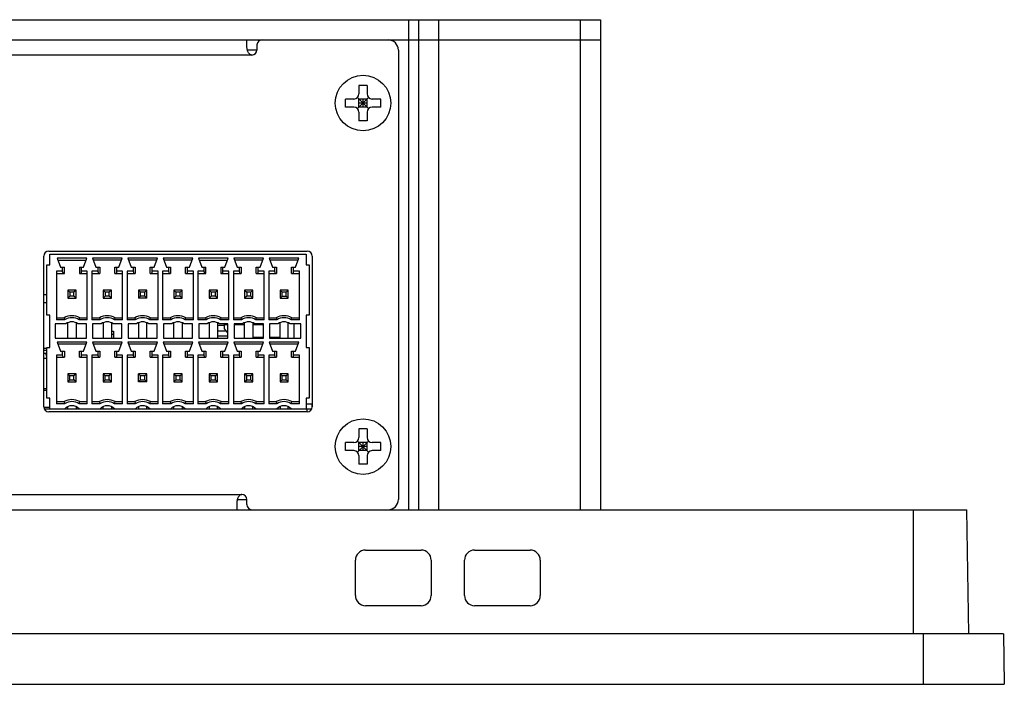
# Model space of a CAD drawing. Header units: millimetres. Extents: x -1307 to -343, y 47 to 438.
# Tile 15 of 19: x -985 to -887, y 47 to 113. Entities that reach past the tile are written whole.
import ezdxf

# ---------------------------------------------------------------- set-up
doc = ezdxf.new("R2010")
doc.units = ezdxf.units.MM
doc.header["$LTSCALE"] = 23.1
doc.layers.add('00_COMPONENTS', color=7, linetype='CONTINUOUS')

msp = doc.modelspace()

# ---------------------------------------------------------------- linework, layer by layer
at = {"layer": '00_COMPONENTS', "color": 0}
for p, q in [((-1237.332, 112.92), (-927.332, 112.92)), ((-946.332, 112.92), (-946.332, 64.42)), ((-945.332, 112.92), (-945.332, 64.42)), ((-943.332, 64.42), (-943.332, 112.92)), ((-929.332, 112.92), (-929.332, 64.42)), ((-927.332, 112.92), (-927.332, 64.42)), ((-1219.332, 110.92), (-945.332, 110.92)), ((-962.332, 110.28), (-962.332, 110.92)), ((-961.332, 110.42), (-961.332, 109.92)), ((-945.332, 110.92), (-945.332, 110.92)), ((-945.332, 110.92), (-927.332, 110.92)), ((-961.832, 109.42), (-1202.832, 109.42)), ((-961.332, 109.92), (-962.28, 109.92)), ((-947.332, 109.92), (-947.332, 65.42)), ((-951.232, 106.42), (-951.232, 105.57)), ((-950.432, 106.42), (-951.232, 106.42)), ((-950.432, 106.42), (-950.432, 105.57)), ((-952.582, 104.27), (-952.582, 105.07)), ((-951.732, 105.07), (-952.582, 105.07)), ((-951.378, 104.123), (-950.285, 105.216)), ((-951.378, 105.216), (-950.285, 104.123)), ((-951.232, 104.27), (-951.232, 105.07)), ((-950.432, 105.07), (-951.232, 105.07)), ((-950.432, 104.67), (-951.232, 104.67)), ((-950.832, 104.27), (-950.832, 105.07)), ((-950.432, 104.27), (-950.432, 105.07)), ((-949.082, 105.07), (-949.932, 105.07)), ((-949.082, 104.27), (-949.082, 105.07)), ((-951.732, 104.27), (-952.582, 104.27)), ((-950.432, 104.27), (-951.232, 104.27)), ((-951.232, 103.77), (-951.232, 102.92)), ((-950.432, 103.77), (-950.432, 102.92)), ((-949.082, 104.27), (-949.932, 104.27)), ((-950.432, 102.92), (-951.232, 102.92)), ((-981.952, 90.014), (-956.352, 90.014)), ((-981.852, 88.664), (-981.852, 89.714)), ((-981.852, 89.714), (-956.452, 89.714)), ((-956.452, 89.714), (-956.452, 88.664)), ((-982.452, 74.614), (-982.452, 89.514)), ((-981.129, 89.314), (-980.802, 88.414)), ((-978.184, 89.314), (-981.129, 89.314)), ((-981.056, 89.114), (-978.256, 89.114)), ((-978.511, 88.414), (-978.184, 89.314)), ((-977.629, 89.314), (-977.302, 88.414)), ((-974.684, 89.314), (-977.629, 89.314)), ((-974.756, 89.114), (-977.556, 89.114)), ((-975.011, 88.414), (-974.684, 89.314)), ((-974.129, 89.314), (-973.802, 88.414)), ((-971.184, 89.314), (-974.129, 89.314)), ((-971.256, 89.114), (-974.056, 89.114)), ((-971.511, 88.414), (-971.184, 89.314)), ((-970.629, 89.314), (-970.302, 88.414)), ((-967.684, 89.314), (-970.629, 89.314)), ((-967.756, 89.114), (-970.556, 89.114)), ((-968.011, 88.414), (-967.684, 89.314)), ((-967.129, 89.314), (-966.802, 88.414)), ((-964.184, 89.314), (-967.129, 89.314)), ((-967.056, 89.114), (-964.256, 89.114)), ((-964.511, 88.414), (-964.184, 89.314)), ((-963.629, 89.314), (-963.302, 88.414)), ((-960.684, 89.314), (-963.629, 89.314)), ((-960.756, 89.114), (-963.556, 89.114)), ((-961.011, 88.414), (-960.684, 89.314)), ((-960.129, 89.314), (-959.802, 88.414)), ((-957.184, 89.314), (-960.129, 89.314)), ((-957.256, 89.114), (-960.056, 89.114)), ((-957.511, 88.414), (-957.184, 89.314)), ((-955.852, 89.514), (-955.852, 74.614)), ((-982.152, 83.664), (-982.152, 88.664)), ((-982.152, 88.664), (-981.852, 88.664)), ((-981.172, 88.014), (-981.172, 83.214)), ((-980.606, 88.014), (-981.172, 88.014)), ((-981.172, 87.814), (-980.406, 87.814)), ((-980.802, 88.414), (-980.406, 88.414)), ((-980.606, 88.414), (-980.606, 88.014)), ((-980.606, 88.014), (-980.526, 87.814)), ((-980.406, 87.814), (-980.406, 88.414)), ((-978.906, 88.414), (-978.906, 87.814)), ((-978.906, 88.414), (-978.511, 88.414)), ((-978.906, 87.814), (-978.132, 87.814)), ((-978.706, 88.014), (-978.786, 87.814)), ((-978.706, 88.014), (-978.706, 88.414)), ((-978.132, 88.014), (-978.706, 88.014)), ((-978.132, 83.214), (-978.132, 88.014)), ((-977.672, 88.014), (-977.672, 83.214)), ((-977.106, 88.014), (-977.672, 88.014)), ((-977.672, 87.814), (-976.906, 87.814)), ((-977.302, 88.414), (-976.906, 88.414)), ((-977.106, 88.414), (-977.106, 88.014)), ((-977.106, 88.014), (-977.026, 87.814)), ((-976.906, 88.414), (-976.906, 87.814)), ((-975.406, 87.814), (-975.406, 88.414)), ((-975.406, 88.414), (-975.011, 88.414)), ((-975.406, 87.814), (-974.632, 87.814)), ((-975.206, 88.014), (-975.286, 87.814)), ((-975.206, 88.014), (-975.206, 88.414)), ((-974.632, 88.014), (-975.206, 88.014)), ((-974.632, 83.214), (-974.632, 88.014)), ((-974.172, 88.014), (-974.172, 83.214)), ((-973.606, 88.014), (-974.172, 88.014)), ((-974.172, 87.814), (-973.406, 87.814)), ((-973.802, 88.414), (-973.406, 88.414)), ((-973.606, 88.414), (-973.606, 88.014)), ((-973.606, 88.014), (-973.526, 87.814)), ((-973.406, 88.414), (-973.406, 87.814)), ((-971.906, 87.814), (-971.906, 88.414)), ((-971.906, 88.414), (-971.511, 88.414)), ((-971.906, 87.814), (-971.132, 87.814)), ((-971.706, 88.014), (-971.786, 87.814)), ((-971.706, 88.014), (-971.706, 88.414)), ((-971.132, 88.014), (-971.706, 88.014)), ((-971.132, 83.214), (-971.132, 88.014)), ((-970.672, 88.014), (-970.672, 83.214)), ((-970.106, 88.014), (-970.672, 88.014)), ((-970.672, 87.814), (-969.906, 87.814)), ((-970.302, 88.414), (-969.906, 88.414)), ((-970.106, 88.414), (-970.106, 88.014)), ((-970.106, 88.014), (-970.026, 87.814)), ((-969.906, 88.414), (-969.906, 87.814)), ((-968.406, 87.814), (-968.406, 88.414)), ((-968.406, 88.414), (-968.011, 88.414)), ((-968.406, 87.814), (-967.632, 87.814)), ((-968.206, 88.014), (-968.286, 87.814)), ((-968.206, 88.014), (-968.206, 88.414)), ((-967.632, 88.014), (-968.206, 88.014)), ((-967.632, 83.214), (-967.632, 88.014)), ((-967.172, 88.014), (-967.172, 83.214)), ((-966.606, 88.014), (-967.172, 88.014)), ((-967.172, 87.814), (-966.406, 87.814)), ((-966.802, 88.414), (-966.406, 88.414)), ((-966.606, 88.414), (-966.606, 88.014)), ((-966.606, 88.014), (-966.526, 87.814)), ((-966.406, 87.814), (-966.406, 88.414)), ((-964.906, 88.414), (-964.906, 87.814)), ((-964.906, 88.414), (-964.511, 88.414)), ((-964.906, 87.814), (-964.132, 87.814)), ((-964.706, 88.014), (-964.786, 87.814)), ((-964.706, 88.014), (-964.706, 88.414)), ((-964.132, 88.014), (-964.706, 88.014)), ((-964.132, 83.214), (-964.132, 88.014)), ((-963.672, 88.014), (-963.672, 83.214)), ((-963.106, 88.014), (-963.672, 88.014)), ((-963.672, 87.814), (-962.906, 87.814)), ((-963.302, 88.414), (-962.906, 88.414)), ((-963.106, 88.414), (-963.106, 88.014)), ((-963.106, 88.014), (-963.026, 87.814)), ((-962.906, 88.414), (-962.906, 87.814)), ((-961.406, 87.814), (-961.406, 88.414)), ((-961.406, 88.414), (-961.011, 88.414)), ((-961.406, 87.814), (-960.632, 87.814)), ((-961.206, 88.014), (-961.286, 87.814)), ((-961.206, 88.014), (-961.206, 88.414)), ((-960.632, 88.014), (-961.206, 88.014)), ((-960.632, 83.214), (-960.632, 88.014)), ((-960.172, 88.014), (-960.172, 83.214)), ((-959.606, 88.014), (-960.172, 88.014)), ((-960.172, 87.814), (-959.406, 87.814)), ((-959.802, 88.414), (-959.406, 88.414)), ((-959.606, 88.414), (-959.606, 88.014)), ((-959.606, 88.014), (-959.526, 87.814)), ((-959.406, 88.414), (-959.406, 87.814)), ((-957.906, 87.814), (-957.906, 88.414)), ((-957.906, 88.414), (-957.511, 88.414)), ((-957.906, 87.814), (-957.132, 87.814)), ((-957.706, 88.014), (-957.786, 87.814)), ((-957.706, 88.014), (-957.706, 88.414)), ((-957.132, 88.014), (-957.706, 88.014)), ((-957.132, 83.214), (-957.132, 88.014)), ((-956.452, 88.664), (-956.152, 88.664)), ((-956.152, 88.664), (-956.152, 83.664)), ((-980.052, 86.164), (-980.052, 85.364)), ((-980.052, 86.164), (-979.852, 85.964)), ((-979.252, 86.164), (-980.052, 86.164)), ((-979.852, 85.964), (-979.852, 85.564)), ((-979.452, 85.964), (-979.852, 85.964)), ((-979.252, 86.164), (-979.452, 85.964)), ((-979.452, 85.564), (-979.452, 85.964)), ((-979.252, 85.364), (-979.252, 86.164)), ((-976.552, 86.164), (-976.552, 85.364)), ((-976.552, 86.164), (-976.352, 85.964)), ((-975.752, 86.164), (-976.552, 86.164)), ((-976.352, 85.964), (-976.352, 85.564)), ((-975.952, 85.964), (-976.352, 85.964)), ((-975.752, 86.164), (-975.952, 85.964)), ((-975.952, 85.564), (-975.952, 85.964)), ((-975.752, 85.364), (-975.752, 86.164)), ((-973.052, 86.164), (-973.052, 85.364)), ((-972.852, 85.964), (-973.052, 86.164)), ((-972.252, 86.164), (-973.052, 86.164)), ((-972.852, 85.564), (-972.852, 85.964)), ((-972.452, 85.964), (-972.852, 85.964)), ((-972.252, 86.164), (-972.452, 85.964)), ((-972.452, 85.564), (-972.452, 85.964)), ((-972.252, 85.364), (-972.252, 86.164)), ((-969.552, 86.164), (-969.552, 85.364)), ((-969.552, 86.164), (-969.352, 85.964)), ((-968.752, 86.164), (-969.552, 86.164)), ((-969.352, 85.964), (-969.352, 85.564)), ((-968.952, 85.964), (-969.352, 85.964)), ((-968.752, 86.164), (-968.952, 85.964)), ((-968.952, 85.564), (-968.952, 85.964)), ((-968.752, 85.364), (-968.752, 86.164)), ((-966.052, 86.164), (-966.052, 85.364)), ((-966.052, 86.164), (-965.852, 85.964)), ((-965.252, 86.164), (-966.052, 86.164)), ((-965.852, 85.964), (-965.852, 85.564)), ((-965.452, 85.964), (-965.852, 85.964)), ((-965.252, 86.164), (-965.452, 85.964)), ((-965.452, 85.564), (-965.452, 85.964)), ((-965.252, 85.364), (-965.252, 86.164)), ((-962.552, 86.164), (-962.552, 85.364)), ((-962.552, 86.164), (-962.352, 85.964)), ((-961.752, 86.164), (-962.552, 86.164)), ((-962.352, 85.964), (-962.352, 85.564)), ((-961.952, 85.964), (-962.352, 85.964)), ((-961.752, 86.164), (-961.952, 85.964)), ((-961.952, 85.564), (-961.952, 85.964)), ((-961.752, 85.364), (-961.752, 86.164)), ((-959.052, 86.164), (-959.052, 85.364)), ((-958.852, 85.964), (-959.052, 86.164)), ((-958.252, 86.164), (-959.052, 86.164)), ((-958.852, 85.564), (-958.852, 85.964)), ((-958.452, 85.964), (-958.852, 85.964)), ((-958.252, 86.164), (-958.452, 85.964)), ((-958.452, 85.564), (-958.452, 85.964)), ((-958.252, 85.364), (-958.252, 86.164)), ((-982.452, 85.714), (-982.152, 85.714)), ((-982.452, 84.914), (-982.152, 84.914)), ((-979.852, 85.564), (-980.052, 85.364)), ((-980.052, 85.364), (-979.252, 85.364)), ((-979.452, 85.564), (-979.852, 85.564)), ((-979.252, 85.364), (-979.452, 85.564)), ((-976.352, 85.564), (-976.552, 85.364)), ((-976.552, 85.364), (-975.752, 85.364)), ((-975.952, 85.564), (-976.352, 85.564)), ((-975.752, 85.364), (-975.952, 85.564)), ((-973.052, 85.364), (-972.852, 85.564)), ((-972.252, 85.364), (-973.052, 85.364)), ((-972.452, 85.564), (-972.852, 85.564)), ((-972.252, 85.364), (-972.452, 85.564)), ((-969.352, 85.564), (-969.552, 85.364)), ((-969.552, 85.364), (-968.752, 85.364)), ((-968.952, 85.564), (-969.352, 85.564)), ((-968.752, 85.364), (-968.952, 85.564)), ((-965.852, 85.564), (-966.052, 85.364)), ((-966.052, 85.364), (-965.252, 85.364)), ((-965.452, 85.564), (-965.852, 85.564)), ((-965.252, 85.364), (-965.452, 85.564)), ((-962.352, 85.564), (-962.552, 85.364)), ((-962.552, 85.364), (-961.752, 85.364)), ((-961.952, 85.564), (-962.352, 85.564)), ((-961.752, 85.364), (-961.952, 85.564)), ((-959.052, 85.364), (-958.852, 85.564)), ((-959.052, 85.364), (-958.252, 85.364)), ((-958.852, 85.564), (-958.452, 85.564)), ((-958.252, 85.364), (-958.452, 85.564)), ((-981.852, 83.664), (-982.152, 83.664)), ((-981.852, 80.464), (-981.852, 83.664)), ((-981.172, 83.414), (-980.431, 83.414)), ((-980.378, 83.214), (-981.172, 83.214)), ((-980.052, 81.414), (-980.052, 82.932)), ((-979.252, 82.928), (-979.252, 81.414)), ((-978.132, 83.214), (-978.935, 83.214)), ((-978.882, 83.414), (-978.132, 83.414)), ((-977.672, 83.414), (-976.931, 83.414)), ((-976.878, 83.214), (-977.672, 83.214)), ((-976.552, 82.932), (-976.552, 81.414)), ((-975.752, 82.928), (-975.752, 81.414)), ((-974.632, 83.214), (-975.435, 83.214)), ((-975.382, 83.414), (-974.632, 83.414)), ((-974.172, 83.414), (-973.431, 83.414)), ((-973.378, 83.214), (-974.172, 83.214)), ((-973.052, 82.932), (-973.052, 81.414)), ((-972.252, 81.414), (-972.252, 82.928)), ((-971.132, 83.214), (-971.935, 83.214)), ((-971.882, 83.414), (-971.132, 83.414)), ((-970.672, 83.414), (-969.931, 83.414)), ((-969.878, 83.214), (-970.672, 83.214)), ((-969.552, 81.414), (-969.552, 82.932)), ((-968.752, 82.928), (-968.752, 81.414)), ((-967.632, 83.214), (-968.435, 83.214)), ((-968.382, 83.414), (-967.632, 83.414)), ((-967.172, 83.414), (-966.431, 83.414)), ((-966.378, 83.214), (-967.172, 83.214)), ((-966.052, 82.932), (-966.052, 81.414)), ((-965.252, 82.928), (-965.252, 81.414)), ((-964.132, 83.214), (-964.935, 83.214)), ((-964.882, 83.414), (-964.132, 83.414)), ((-963.672, 83.414), (-962.931, 83.414)), ((-962.878, 83.214), (-963.672, 83.214)), ((-962.552, 81.414), (-962.552, 82.932)), ((-961.752, 82.928), (-961.752, 81.414)), ((-960.632, 83.214), (-961.435, 83.214)), ((-961.382, 83.414), (-960.632, 83.414)), ((-960.172, 83.414), (-959.431, 83.414)), ((-959.378, 83.214), (-960.172, 83.214)), ((-959.052, 81.414), (-959.052, 82.932)), ((-958.252, 81.414), (-958.252, 82.928)), ((-957.132, 83.214), (-957.935, 83.214)), ((-957.882, 83.414), (-957.132, 83.414)), ((-956.452, 83.664), (-956.452, 80.464)), ((-956.152, 83.664), (-956.452, 83.664)), ((-981.302, 82.814), (-981.302, 81.414)), ((-980.256, 82.814), (-981.302, 82.814)), ((-978.202, 82.814), (-979.056, 82.814)), ((-978.202, 81.414), (-978.202, 82.814)), ((-977.602, 82.814), (-977.602, 81.414)), ((-976.756, 82.814), (-977.602, 82.814)), ((-975.752, 82.104), (-975.532, 82.104)), ((-974.702, 82.814), (-975.556, 82.814)), ((-975.532, 82.104), (-975.532, 81.504)), ((-974.702, 81.414), (-974.702, 82.814)), ((-974.102, 82.814), (-974.102, 81.414)), ((-973.256, 82.814), (-974.102, 82.814)), ((-971.202, 82.814), (-972.056, 82.814)), ((-971.202, 81.414), (-971.202, 82.814)), ((-970.602, 82.814), (-970.602, 81.414)), ((-969.756, 82.814), (-970.602, 82.814)), ((-967.702, 82.814), (-968.556, 82.814)), ((-967.702, 81.414), (-967.702, 82.814)), ((-967.102, 82.814), (-967.102, 81.414)), ((-966.256, 82.814), (-967.102, 82.814)), ((-964.532, 82.664), (-965.252, 82.664)), ((-965.252, 82.114), (-964.354, 82.114)), ((-964.202, 82.814), (-965.056, 82.814)), ((-964.532, 82.318), (-964.532, 82.764)), ((-964.532, 82.764), (-964.202, 82.764)), ((-964.202, 81.939), (-964.532, 82.318)), ((-964.202, 81.414), (-964.202, 82.814)), ((-963.602, 82.814), (-963.602, 81.414)), ((-962.756, 82.814), (-963.602, 82.814)), ((-963.602, 82.764), (-962.552, 82.764)), ((-963.082, 82.814), (-963.082, 82.764)), ((-961.752, 82.764), (-960.702, 82.764)), ((-960.702, 82.814), (-961.556, 82.814)), ((-960.702, 81.414), (-960.702, 82.814)), ((-960.102, 82.814), (-960.102, 81.414)), ((-959.256, 82.814), (-960.102, 82.814)), ((-957.002, 82.814), (-958.056, 82.814)), ((-957.682, 82.814), (-957.682, 81.414)), ((-957.002, 81.414), (-957.002, 82.814)), ((-981.302, 81.414), (-978.202, 81.414)), ((-981.129, 81.014), (-980.802, 80.114)), ((-978.184, 81.014), (-981.129, 81.014)), ((-978.511, 80.114), (-978.184, 81.014)), ((-977.629, 81.014), (-977.302, 80.114)), ((-974.684, 81.014), (-977.629, 81.014)), ((-977.602, 81.414), (-974.702, 81.414)), ((-975.752, 81.804), (-975.532, 81.804)), ((-975.011, 80.114), (-974.684, 81.014)), ((-974.129, 81.014), (-973.802, 80.114)), ((-971.184, 81.014), (-974.129, 81.014)), ((-974.102, 81.414), (-971.202, 81.414)), ((-971.511, 80.114), (-971.184, 81.014)), ((-970.629, 81.014), (-970.302, 80.114)), ((-967.684, 81.014), (-970.629, 81.014)), ((-970.602, 81.414), (-967.702, 81.414)), ((-968.011, 80.114), (-967.684, 81.014)), ((-967.129, 81.014), (-966.802, 80.114)), ((-964.184, 81.014), (-967.129, 81.014)), ((-967.102, 81.414), (-964.202, 81.414)), ((-965.252, 81.624), (-964.202, 81.624)), ((-964.511, 80.114), (-964.184, 81.014)), ((-963.629, 81.014), (-963.302, 80.114)), ((-960.684, 81.014), (-963.629, 81.014)), ((-963.602, 81.414), (-960.702, 81.414)), ((-960.702, 81.464), (-961.752, 81.464)), ((-961.669, 81.464), (-961.669, 81.414)), ((-961.541, 81.464), (-961.541, 81.414)), ((-961.49, 81.464), (-961.49, 81.414)), ((-961.465, 81.464), (-961.465, 81.414)), ((-961.439, 81.464), (-961.439, 81.414)), ((-961.363, 81.464), (-961.363, 81.414)), ((-961.261, 81.464), (-961.261, 81.414)), ((-961.184, 81.464), (-961.184, 81.414)), ((-961.107, 81.464), (-961.107, 81.414)), ((-961.082, 81.464), (-961.082, 81.414)), ((-961.011, 80.114), (-960.684, 81.014)), ((-960.782, 81.464), (-960.782, 81.414)), ((-960.746, 81.464), (-960.746, 81.414)), ((-960.129, 81.014), (-959.802, 80.114)), ((-957.184, 81.014), (-960.129, 81.014)), ((-959.082, 81.464), (-960.102, 81.464)), ((-960.102, 81.414), (-957.002, 81.414)), ((-960.058, 81.464), (-960.058, 81.414)), ((-959.914, 81.464), (-959.914, 81.414)), ((-959.841, 81.464), (-959.841, 81.414)), ((-959.805, 81.464), (-959.805, 81.414)), ((-959.769, 81.464), (-959.769, 81.414)), ((-959.697, 81.464), (-959.697, 81.414)), ((-959.588, 81.464), (-959.588, 81.414)), ((-959.516, 81.464), (-959.516, 81.414)), ((-959.48, 81.464), (-959.48, 81.414)), ((-959.371, 81.464), (-959.371, 81.414)), ((-959.227, 81.464), (-959.227, 81.414)), ((-959.118, 81.464), (-959.118, 81.414)), ((-959.082, 81.464), (-959.082, 81.414)), ((-957.511, 80.114), (-957.184, 81.014)), ((-982.452, 80.414), (-982.152, 80.414)), ((-982.452, 80.214), (-982.152, 80.214)), ((-982.152, 75.464), (-982.152, 80.464)), ((-982.152, 80.464), (-981.852, 80.464)), ((-978.256, 80.814), (-981.056, 80.814)), ((-980.802, 80.114), (-980.406, 80.114)), ((-980.606, 80.114), (-980.606, 79.714)), ((-980.406, 80.114), (-980.406, 79.514)), ((-978.906, 79.514), (-978.906, 80.114)), ((-978.906, 80.114), (-978.511, 80.114)), ((-978.706, 79.714), (-978.706, 80.114)), ((-974.756, 80.814), (-977.556, 80.814)), ((-977.302, 80.114), (-976.906, 80.114)), ((-977.106, 80.114), (-977.106, 79.714)), ((-976.906, 80.114), (-976.906, 79.514)), ((-975.406, 79.514), (-975.406, 80.114)), ((-975.406, 80.114), (-975.011, 80.114)), ((-975.206, 79.714), (-975.206, 80.114)), ((-971.256, 80.814), (-974.056, 80.814)), ((-973.802, 80.114), (-973.406, 80.114)), ((-973.606, 80.114), (-973.606, 79.714)), ((-973.406, 80.114), (-973.406, 79.514)), ((-971.906, 79.514), (-971.906, 80.114)), ((-971.906, 80.114), (-971.511, 80.114)), ((-971.706, 79.714), (-971.706, 80.114)), ((-967.756, 80.814), (-970.556, 80.814)), ((-970.302, 80.114), (-969.906, 80.114)), ((-970.106, 80.114), (-970.106, 79.714)), ((-969.906, 80.114), (-969.906, 79.514)), ((-968.406, 79.514), (-968.406, 80.114)), ((-968.406, 80.114), (-968.011, 80.114)), ((-968.206, 79.714), (-968.206, 80.114)), ((-964.256, 80.814), (-967.056, 80.814)), ((-966.802, 80.114), (-966.406, 80.114)), ((-966.606, 80.114), (-966.606, 79.714)), ((-966.406, 80.114), (-966.406, 79.514)), ((-964.906, 79.514), (-964.906, 80.114)), ((-964.906, 80.114), (-964.511, 80.114)), ((-964.706, 79.714), (-964.706, 80.114)), ((-960.756, 80.814), (-963.556, 80.814)), ((-963.302, 80.114), (-962.906, 80.114)), ((-963.106, 80.114), (-963.106, 79.714)), ((-962.906, 80.114), (-962.906, 79.514)), ((-961.406, 79.514), (-961.406, 80.114)), ((-961.406, 80.114), (-961.011, 80.114)), ((-961.206, 79.714), (-961.206, 80.114)), ((-957.256, 80.814), (-960.056, 80.814)), ((-959.802, 80.114), (-959.406, 80.114)), ((-959.606, 80.114), (-959.606, 79.714)), ((-959.406, 80.114), (-959.406, 79.514)), ((-957.906, 79.514), (-957.906, 80.114)), ((-957.906, 80.114), (-957.511, 80.114)), ((-957.706, 79.714), (-957.706, 80.114)), ((-956.452, 80.464), (-956.152, 80.464)), ((-956.152, 80.464), (-956.152, 75.464)), ((-982.452, 79.914), (-982.232, 79.914)), ((-982.452, 79.414), (-982.152, 79.414)), ((-982.152, 79.514), (-982.232, 79.914)), ((-981.172, 79.714), (-981.172, 74.914)), ((-980.606, 79.714), (-981.172, 79.714)), ((-981.172, 79.514), (-980.406, 79.514)), ((-980.606, 79.714), (-980.526, 79.514)), ((-978.906, 79.514), (-978.132, 79.514)), ((-978.706, 79.714), (-978.786, 79.514)), ((-978.132, 79.714), (-978.706, 79.714)), ((-978.132, 74.914), (-978.132, 79.714)), ((-977.672, 79.714), (-977.672, 74.914)), ((-977.106, 79.714), (-977.672, 79.714)), ((-977.672, 79.514), (-976.906, 79.514)), ((-977.106, 79.714), (-977.026, 79.514)), ((-975.406, 79.514), (-974.632, 79.514)), ((-975.206, 79.714), (-975.286, 79.514)), ((-974.632, 79.714), (-975.206, 79.714)), ((-974.632, 74.914), (-974.632, 79.714)), ((-974.172, 79.714), (-974.172, 74.914)), ((-973.606, 79.714), (-974.172, 79.714)), ((-974.172, 79.514), (-973.406, 79.514)), ((-973.606, 79.714), (-973.526, 79.514)), ((-971.906, 79.514), (-971.132, 79.514)), ((-971.706, 79.714), (-971.786, 79.514)), ((-971.132, 79.714), (-971.706, 79.714)), ((-971.132, 74.914), (-971.132, 79.714)), ((-970.672, 79.714), (-970.672, 74.914)), ((-970.106, 79.714), (-970.672, 79.714)), ((-970.672, 79.514), (-969.906, 79.514)), ((-970.106, 79.714), (-970.026, 79.514)), ((-968.406, 79.514), (-967.632, 79.514)), ((-968.206, 79.714), (-968.286, 79.514)), ((-967.632, 79.714), (-968.206, 79.714)), ((-967.632, 74.914), (-967.632, 79.714)), ((-967.172, 79.714), (-967.172, 74.914)), ((-966.606, 79.714), (-967.172, 79.714)), ((-967.172, 79.514), (-966.406, 79.514)), ((-966.606, 79.714), (-966.526, 79.514)), ((-964.906, 79.514), (-964.132, 79.514)), ((-964.706, 79.714), (-964.786, 79.514)), ((-964.132, 79.714), (-964.706, 79.714)), ((-964.132, 74.914), (-964.132, 79.714)), ((-963.672, 79.714), (-963.672, 74.914)), ((-963.106, 79.714), (-963.672, 79.714)), ((-963.672, 79.514), (-962.906, 79.514)), ((-963.106, 79.714), (-963.026, 79.514)), ((-961.406, 79.514), (-960.632, 79.514)), ((-961.206, 79.714), (-961.286, 79.514)), ((-960.632, 79.714), (-961.206, 79.714)), ((-960.632, 74.914), (-960.632, 79.714)), ((-960.172, 79.714), (-960.172, 74.914)), ((-959.606, 79.714), (-960.172, 79.714)), ((-960.172, 79.514), (-959.406, 79.514)), ((-959.606, 79.714), (-959.526, 79.514)), ((-957.906, 79.514), (-957.132, 79.514)), ((-957.706, 79.714), (-957.786, 79.514)), ((-957.132, 79.714), (-957.706, 79.714)), ((-957.132, 74.914), (-957.132, 79.714)), ((-980.052, 77.864), (-980.052, 77.064)), ((-979.852, 77.664), (-980.052, 77.864)), ((-979.252, 77.864), (-980.052, 77.864)), ((-980.052, 77.064), (-979.852, 77.264)), ((-980.052, 77.064), (-979.252, 77.064)), ((-979.852, 77.264), (-979.852, 77.664)), ((-979.452, 77.664), (-979.852, 77.664)), ((-979.852, 77.264), (-979.452, 77.264)), ((-979.252, 77.864), (-979.452, 77.664)), ((-979.452, 77.264), (-979.452, 77.664)), ((-979.252, 77.064), (-979.452, 77.264)), ((-979.252, 77.064), (-979.252, 77.864)), ((-976.552, 77.864), (-976.552, 77.064)), ((-976.352, 77.664), (-976.552, 77.864)), ((-975.752, 77.864), (-976.552, 77.864)), ((-976.552, 77.064), (-976.352, 77.264)), ((-976.552, 77.064), (-975.752, 77.064)), ((-976.352, 77.264), (-976.352, 77.664)), ((-975.952, 77.664), (-976.352, 77.664)), ((-976.352, 77.264), (-975.952, 77.264)), ((-975.752, 77.864), (-975.952, 77.664)), ((-975.952, 77.264), (-975.952, 77.664)), ((-975.752, 77.064), (-975.952, 77.264)), ((-975.752, 77.064), (-975.752, 77.864)), ((-973.052, 77.064), (-973.052, 77.864)), ((-972.852, 77.664), (-973.052, 77.864)), ((-972.252, 77.864), (-973.052, 77.864)), ((-973.052, 77.064), (-972.852, 77.264)), ((-972.252, 77.064), (-973.052, 77.064)), ((-972.852, 77.264), (-972.852, 77.664)), ((-972.452, 77.664), (-972.852, 77.664)), ((-972.852, 77.264), (-972.452, 77.264)), ((-972.252, 77.864), (-972.452, 77.664)), ((-972.452, 77.264), (-972.452, 77.664)), ((-972.252, 77.064), (-972.452, 77.264)), ((-972.252, 77.064), (-972.252, 77.864)), ((-969.552, 77.864), (-969.552, 77.064)), ((-969.552, 77.864), (-969.352, 77.664)), ((-968.752, 77.864), (-969.552, 77.864)), ((-969.352, 77.264), (-969.552, 77.064)), ((-969.552, 77.064), (-968.752, 77.064)), ((-969.352, 77.664), (-969.352, 77.264)), ((-968.952, 77.664), (-969.352, 77.664)), ((-969.352, 77.264), (-968.952, 77.264)), ((-968.752, 77.864), (-968.952, 77.664)), ((-968.952, 77.264), (-968.952, 77.664)), ((-968.752, 77.064), (-968.952, 77.264)), ((-968.752, 77.064), (-968.752, 77.864)), ((-966.052, 77.864), (-966.052, 77.064)), ((-965.852, 77.664), (-966.052, 77.864)), ((-965.252, 77.864), (-966.052, 77.864)), ((-966.052, 77.064), (-965.852, 77.264)), ((-966.052, 77.064), (-965.252, 77.064)), ((-965.852, 77.264), (-965.852, 77.664)), ((-965.452, 77.664), (-965.852, 77.664)), ((-965.852, 77.264), (-965.452, 77.264)), ((-965.252, 77.864), (-965.452, 77.664)), ((-965.452, 77.264), (-965.452, 77.664)), ((-965.252, 77.064), (-965.452, 77.264)), ((-965.252, 77.064), (-965.252, 77.864)), ((-962.552, 77.864), (-962.552, 77.064)), ((-962.352, 77.664), (-962.552, 77.864)), ((-961.752, 77.864), (-962.552, 77.864)), ((-962.552, 77.064), (-962.352, 77.264)), ((-962.552, 77.064), (-961.752, 77.064)), ((-962.352, 77.264), (-962.352, 77.664)), ((-961.952, 77.664), (-962.352, 77.664)), ((-962.352, 77.264), (-961.952, 77.264)), ((-961.752, 77.864), (-961.952, 77.664)), ((-961.952, 77.264), (-961.952, 77.664)), ((-961.752, 77.064), (-961.952, 77.264)), ((-961.752, 77.064), (-961.752, 77.864)), ((-959.052, 77.864), (-959.052, 77.064)), ((-958.852, 77.664), (-959.052, 77.864)), ((-958.252, 77.864), (-959.052, 77.864)), ((-959.052, 77.064), (-958.852, 77.264)), ((-959.052, 77.064), (-958.252, 77.064)), ((-958.852, 77.264), (-958.852, 77.664)), ((-958.452, 77.664), (-958.852, 77.664)), ((-958.852, 77.264), (-958.452, 77.264)), ((-958.252, 77.864), (-958.452, 77.664)), ((-958.452, 77.264), (-958.452, 77.664)), ((-958.252, 77.064), (-958.452, 77.264)), ((-958.252, 77.064), (-958.252, 77.864)), ((-982.452, 76.414), (-982.152, 76.414)), ((-982.452, 76.264), (-982.152, 76.264)), ((-981.852, 75.464), (-982.152, 75.464)), ((-981.852, 74.414), (-981.852, 75.464)), ((-981.172, 75.114), (-980.431, 75.114)), ((-978.882, 75.114), (-978.132, 75.114)), ((-977.672, 75.114), (-976.931, 75.114)), ((-975.382, 75.114), (-974.632, 75.114)), ((-974.172, 75.114), (-973.431, 75.114)), ((-971.882, 75.114), (-971.132, 75.114)), ((-970.672, 75.114), (-969.931, 75.114)), ((-968.382, 75.114), (-967.632, 75.114)), ((-967.172, 75.114), (-966.431, 75.114)), ((-964.882, 75.114), (-964.132, 75.114)), ((-963.672, 75.114), (-962.931, 75.114)), ((-961.382, 75.114), (-960.632, 75.114)), ((-960.172, 75.114), (-959.431, 75.114)), ((-957.882, 75.114), (-957.132, 75.114)), ((-956.452, 75.464), (-956.452, 74.414)), ((-956.152, 75.464), (-956.452, 75.464)), ((-982.449, 74.564), (-981.852, 74.564)), ((-982.41, 74.414), (-955.894, 74.414)), ((-956.352, 74.114), (-981.952, 74.114)), ((-980.378, 74.914), (-981.172, 74.914)), ((-980.182, 74.564), (-980.052, 74.564)), ((-980.052, 74.414), (-980.052, 74.632)), ((-979.252, 74.628), (-979.252, 74.414)), ((-979.252, 74.564), (-979.13, 74.564)), ((-978.132, 74.914), (-978.935, 74.914)), ((-976.878, 74.914), (-977.672, 74.914)), ((-976.682, 74.564), (-976.552, 74.564)), ((-976.552, 74.414), (-976.552, 74.632)), ((-975.752, 74.628), (-975.752, 74.414)), ((-974.632, 74.914), (-975.435, 74.914)), ((-973.378, 74.914), (-974.172, 74.914)), ((-973.332, 74.451), (-973.332, 74.414)), ((-973.052, 74.632), (-973.052, 74.414)), ((-972.252, 74.414), (-972.252, 74.628)), ((-971.132, 74.914), (-971.935, 74.914)), ((-969.878, 74.914), (-970.672, 74.914)), ((-969.552, 74.414), (-969.552, 74.632)), ((-968.752, 74.628), (-968.752, 74.414)), ((-967.632, 74.914), (-968.435, 74.914)), ((-966.378, 74.914), (-967.172, 74.914)), ((-966.282, 74.414), (-966.282, 74.493)), ((-966.052, 74.632), (-966.052, 74.414)), ((-965.252, 74.414), (-965.252, 74.628)), ((-964.132, 74.914), (-964.935, 74.914)), ((-962.878, 74.914), (-963.672, 74.914)), ((-962.707, 74.414), (-962.707, 74.548)), ((-962.552, 74.632), (-962.552, 74.414)), ((-961.752, 74.414), (-961.752, 74.628)), ((-960.632, 74.914), (-961.435, 74.914)), ((-959.378, 74.914), (-960.172, 74.914)), ((-959.052, 74.632), (-959.052, 74.414)), ((-958.252, 74.414), (-958.252, 74.628)), ((-957.132, 74.914), (-957.935, 74.914)), ((-956.452, 74.914), (-955.857, 74.914)), ((-956.382, 74.414), (-956.382, 74.114)), ((-955.857, 74.544), (-955.857, 74.914)), ((-951.232, 72.42), (-951.232, 71.57)), ((-950.432, 72.42), (-951.232, 72.42)), ((-950.432, 72.42), (-950.432, 71.57)), ((-951.378, 70.123), (-950.285, 71.216)), ((-951.378, 71.216), (-950.285, 70.123)), ((-952.582, 70.27), (-952.582, 71.07)), ((-951.732, 71.07), (-952.582, 71.07)), ((-951.732, 70.27), (-952.582, 70.27)), ((-951.232, 70.27), (-951.232, 71.07)), ((-950.432, 71.07), (-951.232, 71.07)), ((-950.432, 70.67), (-951.232, 70.67)), ((-950.432, 70.27), (-951.232, 70.27)), ((-950.832, 70.27), (-950.832, 71.07)), ((-950.432, 70.27), (-950.432, 71.07)), ((-949.082, 71.07), (-949.932, 71.07)), ((-949.082, 70.27), (-949.932, 70.27)), ((-949.082, 70.27), (-949.082, 71.07)), ((-951.232, 69.77), (-951.232, 68.92)), ((-950.432, 69.77), (-950.432, 68.92)), ((-950.432, 68.92), (-951.232, 68.92)), ((-1201.832, 65.92), (-962.832, 65.92)), ((-963.28, 65.42), (-962.332, 65.42)), ((-962.332, 64.92), (-962.332, 65.42)), ((-1273.618, 64.42), (-891.046, 64.42)), ((-963.332, 65.059), (-963.332, 64.42)), ((-896.332, 52.14), (-896.332, 64.42)), ((-890.832, 52.14), (-891.046, 64.42)), ((-950.582, 60.42), (-945.082, 60.42)), ((-939.782, 60.42), (-934.282, 60.42)), ((-951.582, 55.92), (-951.582, 59.42)), ((-944.082, 59.42), (-944.082, 55.92)), ((-940.782, 55.92), (-940.782, 59.42)), ((-933.282, 59.42), (-933.282, 55.92)), ((-945.082, 54.92), (-950.582, 54.92)), ((-934.282, 54.92), (-939.782, 54.92)), ((-887.419, 52.14), (-1277.245, 52.14)), ((-895.332, 47.14), (-895.332, 52.14)), ((-887.419, 52.14), (-887.332, 47.14)), ((-1277.332, 47.14), (-887.332, 47.14))]:
    msp.add_line(p, q, dxfattribs=at)
for centre in [(-950.832, 104.67), (-950.832, 70.67)]:
    msp.add_circle(centre, 2.75, dxfattribs=at)
for centre, radius, start, end in [((-960.832, 110.42), 0.5, 90, 180), ((-948.332, 109.92), 1, 0, 90), ((-961.832, 109.92), 0.5, 270, 0), ((-951.732, 105.57), 0.5, 270, 0), ((-949.932, 105.57), 0.5, 180, 270), ((-951.732, 103.77), 0.5, 0, 90), ((-949.932, 103.77), 0.5, 90, 180), ((-981.952, 89.514), 0.5, 90, 180), ((-956.352, 89.514), 0.5, 0, 90), ((-979.656, 82.014), 1.6, 61.04498, 118.95502), ((-969.373, 86.264), 11.42, 194.45298, 195.49172), ((-979.656, 82.014), 1.4, 58.99728, 121.00272), ((-979.656, 82.014), 1, 53.1301, 126.8699), ((-990.221, 86.339), 11.71, 344.52116, 345.53414), ((-976.156, 82.014), 1.6, 61.04498, 118.95502), ((-965.873, 86.264), 11.42, 194.45298, 195.49172), ((-976.156, 82.014), 1.4, 58.99728, 121.00272), ((-976.156, 82.014), 1, 53.1301, 126.8699), ((-986.721, 86.339), 11.71, 344.52116, 345.53414), ((-972.656, 82.014), 1.6, 61.04498, 118.95502), ((-962.373, 86.264), 11.42, 194.45298, 195.49172), ((-972.656, 82.014), 1.4, 58.99728, 121.00272), ((-972.656, 82.014), 1, 53.1301, 126.8699), ((-983.221, 86.339), 11.71, 344.52116, 345.53414), ((-969.156, 82.014), 1.6, 61.04498, 118.95502), ((-958.873, 86.264), 11.42, 194.45298, 195.49172), ((-969.156, 82.014), 1.4, 58.99728, 121.00272), ((-969.156, 82.014), 1, 53.1301, 126.8699), ((-979.628, 86.314), 11.614, 344.51695, 345.53834), ((-965.656, 82.014), 1.6, 61.04498, 118.95502), ((-955.373, 86.264), 11.42, 194.45298, 195.49172), ((-965.656, 82.014), 1.4, 58.99728, 121.00272), ((-965.656, 82.014), 1, 53.1301, 126.8699), ((-976.221, 86.339), 11.71, 344.52116, 345.53414), ((-962.156, 82.014), 1.6, 61.04498, 118.95502), ((-951.873, 86.264), 11.42, 194.45298, 195.49172), ((-962.156, 82.014), 1.4, 58.99728, 121.00272), ((-962.156, 82.014), 1, 53.1301, 126.8699), ((-972.721, 86.339), 11.71, 344.52116, 345.53414), ((-958.656, 82.014), 1.6, 61.04498, 118.95502), ((-948.373, 86.264), 11.42, 194.45298, 195.49172), ((-958.656, 82.014), 1.4, 58.99728, 121.00272), ((-958.656, 82.014), 1, 53.1301, 126.8699), ((-969.221, 86.339), 11.71, 344.52116, 345.53414), ((-975.432, 81.504), 0.1, 180, 244.61173), ((-979.656, 73.714), 1.6, 61.04498, 118.95502), ((-969.373, 77.964), 11.42, 194.45298, 195.49172), ((-979.656, 73.714), 1.4, 58.99728, 121.00272), ((-990.221, 78.039), 11.71, 344.52116, 345.53414), ((-976.156, 73.714), 1.6, 61.04498, 118.95502), ((-965.873, 77.964), 11.42, 194.45298, 195.49172), ((-976.156, 73.714), 1.4, 58.99728, 121.00272), ((-986.721, 78.039), 11.71, 344.52116, 345.53414), ((-972.656, 73.714), 1.6, 61.04498, 118.95502), ((-962.373, 77.964), 11.42, 194.45298, 195.49172), ((-972.656, 73.714), 1.4, 58.99728, 121.00258), ((-983.221, 78.039), 11.71, 344.52116, 345.53414), ((-969.156, 73.714), 1.6, 61.04498, 118.95502), ((-958.873, 77.964), 11.42, 194.45298, 195.49172), ((-969.156, 73.714), 1.4, 58.99728, 121.00272), ((-979.628, 78.014), 11.614, 344.51695, 345.53834), ((-965.656, 73.714), 1.6, 61.04498, 118.95502), ((-955.373, 77.964), 11.42, 194.45298, 195.49172), ((-965.656, 73.714), 1.4, 58.99728, 121.00272), ((-976.221, 78.039), 11.71, 344.52116, 345.53414), ((-962.156, 73.714), 1.6, 61.04498, 118.95502), ((-951.873, 77.964), 11.42, 194.45298, 195.49172), ((-962.156, 73.714), 1.4, 58.99728, 121.00272), ((-972.721, 78.039), 11.71, 344.52116, 345.53414), ((-958.656, 73.714), 1.6, 61.04498, 118.95502), ((-948.373, 77.964), 11.42, 194.45298, 195.49172), ((-958.656, 73.714), 1.4, 58.99728, 121.00272), ((-969.221, 78.039), 11.71, 344.52116, 345.53414), ((-981.952, 74.614), 0.5, 180, 270), ((-979.656, 73.714), 1, 44.427, 135.573), ((-976.156, 73.714), 1, 44.427, 135.573), ((-972.656, 73.714), 1, 44.427, 135.573), ((-969.156, 73.714), 1, 44.427, 135.573), ((-965.656, 73.714), 1, 44.427, 135.573), ((-962.156, 73.714), 1, 44.427, 135.573), ((-958.656, 73.714), 1, 44.427, 135.573), ((-956.352, 74.614), 0.5, 270, 0), ((-951.732, 71.57), 0.5, 270, 0), ((-949.932, 71.57), 0.5, 180, 270), ((-951.732, 69.77), 0.5, 0, 90), ((-949.932, 69.77), 0.5, 90, 180), ((-962.832, 65.42), 0.5, 0, 90), ((-948.332, 65.42), 1, 270, 0), ((-961.832, 64.92), 0.5, 180, 270), ((-950.582, 59.42), 1, 90, 180), ((-945.082, 59.42), 1, 0, 90), ((-939.782, 59.42), 1, 90, 180), ((-934.282, 59.42), 1, 0, 90), ((-950.582, 55.92), 1, 180, 270), ((-945.082, 55.92), 1, 270, 0), ((-939.782, 55.92), 1, 180, 270), ((-934.282, 55.92), 1, 270, 0)]:
    msp.add_arc(centre, radius, start, end, dxfattribs=at)
for points, knots in [([(-961.832, 109.42), (-961.856, 109.42), (-961.903, 109.426), (-961.969, 109.452), (-962.029, 109.491), (-962.099, 109.555), (-962.169, 109.651), (-962.232, 109.775), (-962.278, 109.904), (-962.309, 110.032), (-962.328, 110.158), (-962.332, 110.24), (-962.332, 110.28)], [0, 0, 0, 0, 0.065564, 0.131165, 0.196798, 0.262411, 0.393021, 0.522272, 0.648877, 0.771512, 0.888917, 1, 1, 1, 1]), ([(-962.832, 65.92), (-962.856, 65.92), (-962.908, 65.913), (-962.987, 65.879), (-963.069, 65.816), (-963.151, 65.717), (-963.226, 65.581), (-963.285, 65.416), (-963.323, 65.239), (-963.332, 65.118), (-963.332, 65.059)], [0, 0, 0, 0, 0.067861, 0.143402, 0.235278, 0.352464, 0.498331, 0.664655, 0.835981, 1, 1, 1, 1])]:
    msp.add_open_spline(points, degree=3, knots=knots, dxfattribs=at)

doc.saveas('drawing.dxf')
